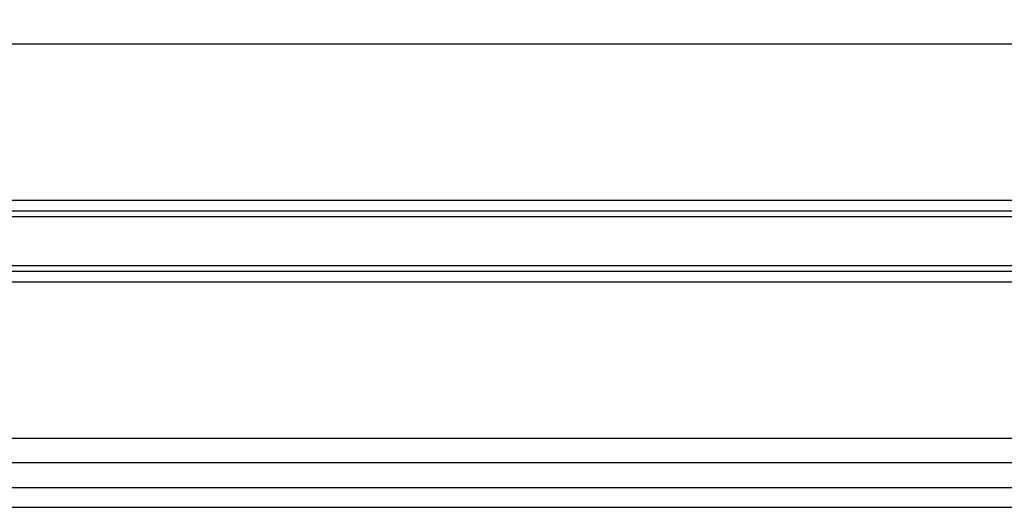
# Model space of a CAD drawing. Header units: millimetres. Extents: x 0 to 420, y 0 to 297.
# Tile 47 of 98: x 143.01 to 147.73, y 234.42 to 236.75. Entities that reach past the tile are written whole.
import ezdxf

# ---------------------------------------------------------------- set-up
doc = ezdxf.new("R2010")
doc.units = ezdxf.units.MM
doc.layers.add('QUOTE', color=174, linetype='Continuous')
doc.styles.add('SLDTEXTSTYLE3', font='TXT', dxfattribs={"width": 0.75})
doc.dimstyles.new('SLDDIMSTYLE0', dxfattribs={"dimtxt": 3, "dimasz": 3, "dimexe": 0, "dimexo": 0.0625, "dimgap": 0.75, "dimtad": 1, "dimlfac": 21.190584, "dimrnd": 1e-09, "dimzin": 12, "dimdsep": 46, "dimtxsty": 'SLDTEXTSTYLE3', "dimsah": 1, "dimcen": 0.09, "dimadec": 0, "dimazin": 3, "dimtfac": 1, "dimtdec": 3, "dimtofl": 0, "dimtmove": 0, "dimatfit": 3, "dimfxl": 0, "dimfrac": 2, "dimtolj": 1, "dimtzin": 12, "dimarcsym": 0})

# ---------------------------------------------------------------- blocks, each defined once
blk = doc.blocks.new('_D')
at = {"layer": 'QUOTE'}
for p, q in [((56.9914, 237.6899), (56.9914, 242.8459)), ((222.1591, 237.6899), (222.1591, 242.8459)), ((222.1591, 240.8459), (56.9914, 240.8459))]:
    blk.add_line(p, q, dxfattribs=at)
for points in [[(56.9914, 240.8459), (59.9914, 240.3459), (59.9914, 241.3459)], [(222.1591, 240.8459), (219.1591, 241.3459), (219.1591, 240.3459)]]:
    blk.add_solid(points, dxfattribs=at)
at = {"layer": 'QUOTE', "insert": (135.1419, 244.7131), "char_height": 3, "attachment_point": 1, "style": 'SLDTEXTSTYLE3'}
blk.add_mtext('3500', dxfattribs=at)

msp = doc.modelspace()

# ---------------------------------------------------------------- linework, layer by layer
at = {"color": 7, "linetype": 'Continuous', "lineweight": 25}
for p, q in [((207.17924, 236.63372), (140.86985, 236.63372)), ((206.84915, 235.88575), (141.19994, 235.88575)), ((150.84973, 235.83459), (141.2093, 235.83459)), ((150.81939, 235.8075), (141.21426, 235.8075)), ((150.81939, 235.57231), (141.22422, 235.57231)), ((150.84973, 235.54522), (141.22488, 235.54522)), ((206.82622, 235.49406), (141.22287, 235.49406)), ((206.95093, 234.74609), (141.09816, 234.74609)), ((206.98351, 234.62811), (141.06558, 234.62811)), ((141.03534, 234.51014), (207.01375, 234.51014)), ((141.00784, 234.41575), (207.04125, 234.41575))]:
    msp.add_line(p, q, dxfattribs=at)

# ---------------------------------------------------------------- dimensions: what is measured, and where the dimension line sits
at = {"layer": 'QUOTE'}
dim = msp.add_linear_dim(base=(56.99143, 240.84588), p1=(222.15913, 235.6899), p2=(56.99143, 235.6899), dimstyle='SLDDIMSTYLE0', dxfattribs=at)
dim.commit()
dim.dimension.update_dxf_attribs({"geometry": '_D', "text_midpoint": (139.57528, 240.84588), "dimtype": 160})

doc.saveas('drawing.dxf')
